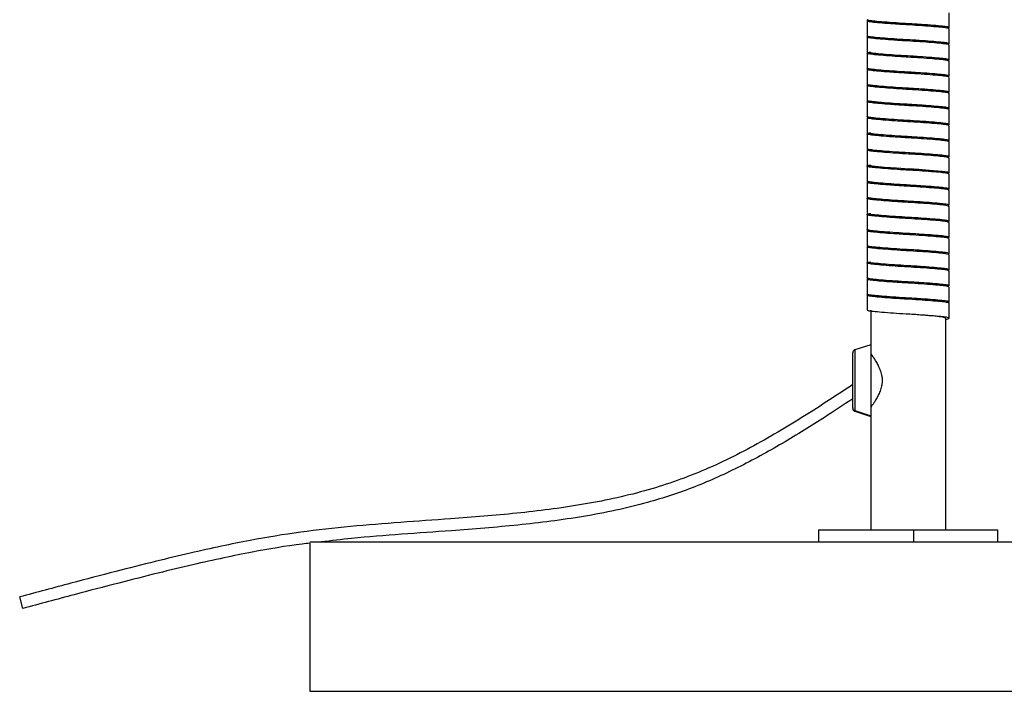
# Paper-space layout '_Frontal' of a CAD drawing. Header units: millimetres. Extents: x -180 to 180, y -27 to 403.
# Tile 1 of 3: x -149 to 16, y -27 to 85. Entities that reach past the tile are written whole.
import ezdxf

# ---------------------------------------------------------------- set-up
doc = ezdxf.new("R2010")
doc.units = ezdxf.units.MM

psp = doc.layouts.new('_Frontal')

# ---------------------------------------------------------------- linework, layer by layer
at = {"color": 7, "linetype": 'Continuous', "lineweight": 25}
for p, q in [((6.85, 84.03), (6.85, 86.53)), ((-6.85, 85.17), (-6.85, 82.67)), ((-6.85, 82.47), (-6.85, 79.97)), ((6.85, 81.32), (6.85, 83.82)), ((6.85, 78.62), (6.85, 81.12)), ((-6.85, 79.78), (-6.85, 77.28)), ((6.85, 75.93), (6.85, 78.43)), ((-6.85, 77.08), (-6.85, 74.58)), ((6.85, 73.22), (6.85, 75.72)), ((-6.85, 74.37), (-6.85, 71.87)), ((6.85, 70.52), (6.85, 73.02)), ((-6.85, 71.68), (-6.85, 69.18)), ((6.85, 67.83), (6.85, 70.33)), ((-6.85, 68.98), (-6.85, 66.48)), ((6.85, 65.12), (6.85, 67.62)), ((-6.85, 66.27), (-6.85, 63.77)), ((6.85, 62.42), (6.85, 64.92)), ((-6.85, 63.58), (-6.85, 61.07)), ((6.85, 59.73), (6.85, 62.23)), ((-6.85, 60.88), (-6.85, 58.38)), ((6.85, 57.03), (6.85, 59.53)), ((-6.85, 58.17), (-6.85, 55.67)), ((6.85, 54.32), (6.85, 56.82)), ((-6.85, 55.47), (-6.85, 52.97)), ((-6.85, 52.78), (-6.85, 50.28)), ((6.85, 51.63), (6.85, 54.13)), ((6.85, 48.93), (6.85, 51.43)), ((-6.85, 50.07), (-6.85, 47.57)), ((6.85, 46.22), (6.85, 48.72)), ((-6.85, 47.37), (-6.85, 44.87)), ((-6.85, 44.68), (-6.85, 42.18)), ((6.85, 43.52), (6.85, 46.02)), ((6.85, 40.83), (6.85, 43.33)), ((-6.85, 41.98), (-6.85, 39.48)), ((6.85, 38.12), (6.85, 40.62)), ((-6.85, 39.27), (-6.85, 36.77)), ((6.85, 35.42), (6.85, 37.92)), ((-6.25, 36.78), (-6.25, 0)), ((6.25, 35.42), (6.25, 0)), ((-9.25, 20.36), (-9.25, 29.64)), ((-6.25, 31), (-8.91, 30.11)), ((-8.91, 19.96), (-6.25, 19.09)), ((-8.91, 19.89), (-6.25, 19)), ((-15, 0), (15, 0)), ((0.89, 0), (0.89, -2)), ((15, -2), (15, 0)), ((-15, 0), (-15, -2)), ((-100, -2), (100, -2)), ((-100, -2.22), (-100, -27)), ((-147.99, -13.14), (-148.51, -11.21)), ((-100, -27), (100, -27))]:
    psp.add_line(p, q, dxfattribs=at)
at = {"color": 8, "linetype": 'Continuous', "lineweight": 25}
for p, q in [((-8.91, 30.11), (-8.91, 19.89)), ((-6.25, 20.57), (-6.2, 20.57))]:
    psp.add_line(p, q, dxfattribs=at)
at = {"color": 7, "linetype": 'Continuous', "lineweight": 25, "flags": 128}
psp.add_lwpolyline([(6.63, 59.64), (6.84, 59.7), (6.59, 59.85), (5.7, 59.97), (4.23, 60.11), (2.28, 60.26), (0.16, 60.39), (-1.96, 60.52), (-3.96, 60.67), (-5.52, 60.81), (-6.49, 60.93), (-6.85, 61.07), (-6.85, 61.07)], dxfattribs=at)
at = {"color": 7, "linetype": 'Continuous', "lineweight": 25}
for centre, radius, start, end in [((-8.75, 29.64), 0.5, 108.4349, 180), ((-8.76, 20.43), 0.493, 180.2611, 252.133), ((-8.75, 20.36), 0.5, 180, 251.5651)]:
    psp.add_arc(centre, radius, start, end, dxfattribs=at)
for points, knots in [([(6.8, 83.97), (6.82, 84.02), (6.87, 84.12), (6.05, 84.25), (4.68, 84.38), (2.82, 84.52), (0.68, 84.66), (-1.52, 84.79), (-3.58, 84.93), (-5.29, 85.08), (-6.4, 85.2), (-6.91, 85.3), (-6.81, 85.36), (-6.79, 85.38)], [0, 0, 0, 0, 0.099661, 0.196191, 0.292439, 0.392062, 0.489966, 0.585153, 0.684322, 0.783226, 0.878249, 0.976561, 1, 1, 1, 1]), ([(6.77, 83.82), (6.79, 83.84), (6.89, 83.9), (6.34, 84.01), (5.17, 84.13), (3.43, 84.28), (1.36, 84.42), (-0.85, 84.55), (-2.98, 84.69), (-4.81, 84.83), (-6.13, 84.96), (-6.88, 85.09), (-6.81, 85.19), (-6.77, 85.23)], [0, 0, 0, 0, 0.031143, 0.129212, 0.224404, 0.323572, 0.422606, 0.517716, 0.61599, 0.71559, 0.811518, 0.908516, 1, 1, 1, 1]), ([(-0.03, 84.5), (-0.83, 84.56), (-2.47, 84.66), (-4.52, 84.85), (-5.97, 85), (-6.15, 85.12), (-6.25, 85.17)], [0, 0, 0, 0, 0.246052, 0.501492, 0.746785, 1, 1, 1, 1]), ([(6.25, 84.03), (6.15, 84.08), (5.97, 84.2), (4.52, 84.35), (2.46, 84.54), (0.82, 84.65), (0.01, 84.7)], [0, 0, 0, 0, 0.252887, 0.497863, 0.752973, 1, 1, 1, 1]), ([(6.85, 81.12), (6.78, 81.17), (6.64, 81.27), (5.59, 81.39), (4.02, 81.53), (2.02, 81.68), (-0.17, 81.81), (-2.34, 81.94), (-4.29, 82.09), (-5.8, 82.23), (-6.68, 82.35), (-6.99, 82.46), (-6.79, 82.51), (-6.76, 82.52)], [0, 0, 0, 0, 0.099602, 0.195229, 0.293897, 0.39403, 0.49056, 0.587913, 0.68816, 0.786156, 0.882164, 0.982107, 1, 1, 1, 1]), ([(6.68, 81.22), (6.68, 81.22), (6.95, 81.27), (6.89, 81.37), (6.38, 81.51), (5.16, 81.63), (3.44, 81.78), (1.36, 81.92), (-0.85, 82.05), (-2.98, 82.19), (-4.81, 82.33), (-6.12, 82.46), (-6.82, 82.57), (-6.77, 82.65), (-6.76, 82.67)], [0, 0, 0, 0, 0.000126, 0.096808, 0.191949, 0.284297, 0.380503, 0.476579, 0.568848, 0.664186, 0.760812, 0.853874, 0.947975, 1, 1, 1, 1]), ([(0, 81.8), (-0.82, 81.85), (-2.46, 81.96), (-4.52, 82.15), (-5.97, 82.3), (-6.15, 82.42), (-6.25, 82.48)], [0, 0, 0, 0, 0.247913, 0.502723, 0.74741, 1, 1, 1, 1]), ([(6.25, 81.32), (6.15, 81.38), (5.97, 81.5), (4.52, 81.65), (2.47, 81.84), (0.78, 81.95), (-0.02, 82), (-0.03, 82)], [0, 0, 0, 0, 0.251792, 0.495707, 0.749713, 0.997191, 1, 1, 1, 1]), ([(6.77, 78.43), (6.77, 78.46), (6.76, 78.54), (5.96, 78.66), (4.56, 78.79), (2.66, 78.94), (0.51, 79.07), (-1.69, 79.2), (-3.73, 79.34), (-5.38, 79.49), (-6.5, 79.61), (-6.94, 79.75), (-6.83, 79.87), (-6.37, 79.93), (-6.25, 79.95)], [0, 0, 0, 0, 0.063501, 0.152335, 0.241681, 0.333805, 0.423979, 0.512141, 0.603951, 0.695146, 0.782929, 0.874046, 0.9659, 1, 1, 1, 1]), ([(6.75, 78.58), (6.79, 78.6), (6.97, 78.66), (6.58, 78.77), (5.6, 78.89), (4.01, 79.03), (2.02, 79.18), (-0.17, 79.31), (-2.34, 79.44), (-4.29, 79.59), (-5.78, 79.73), (-6.71, 79.84), (-6.77, 79.93), (-6.8, 79.98)], [0, 0, 0, 0, 0.028545, 0.128653, 0.224765, 0.323934, 0.424575, 0.521596, 0.619442, 0.720199, 0.818692, 0.915188, 1, 1, 1, 1]), ([(0, 79.1), (0, 79.1), (-0.79, 79.15), (-2.47, 79.26), (-4.52, 79.45), (-5.97, 79.6), (-6.15, 79.72), (-6.25, 79.78)], [0, 0, 0, 0, 0.000283, 0.248388, 0.503037, 0.74757, 1, 1, 1, 1]), ([(6.25, 78.62), (6.15, 78.68), (5.97, 78.8), (4.52, 78.95), (2.47, 79.14), (0.79, 79.25), (0, 79.3), (0, 79.3)], [0, 0, 0, 0, 0.252413, 0.49693, 0.751562, 0.999651, 1, 1, 1, 1]), ([(6.82, 75.88), (6.82, 75.93), (6.83, 76.03), (5.97, 76.16), (4.56, 76.29), (2.66, 76.44), (0.51, 76.57), (-1.69, 76.7), (-3.73, 76.84), (-5.4, 76.99), (-6.46, 77.11), (-6.93, 77.21), (-6.82, 77.27), (-6.8, 77.28)], [0, 0, 0, 0, 0.100372, 0.197233, 0.294653, 0.395102, 0.493424, 0.589552, 0.689658, 0.789093, 0.884809, 0.984159, 1, 1, 1, 1]), ([(6.76, 75.72), (6.79, 75.74), (6.86, 75.81), (6.27, 75.92), (5.05, 76.04), (3.28, 76.19), (1.19, 76.33), (-1.02, 76.46), (-3.13, 76.6), (-4.93, 76.75), (-6.21, 76.87), (-6.89, 77), (-6.8, 77.09), (-6.75, 77.13)], [0, 0, 0, 0, 0.038884, 0.136886, 0.232512, 0.332121, 0.431197, 0.526494, 0.625315, 0.725069, 0.820942, 0.918586, 1, 1, 1, 1]), ([(-0.01, 76.4), (-0.82, 76.45), (-2.46, 76.56), (-4.52, 76.75), (-5.97, 76.9), (-6.15, 77.02), (-6.25, 77.08)], [0, 0, 0, 0, 0.2473085, 0.502323, 0.7472073, 1, 1, 1, 1]), ([(6.25, 75.93), (6.15, 75.98), (5.97, 76.1), (4.52, 76.25), (2.46, 76.44), (0.81, 76.55), (0, 76.6)], [0, 0, 0, 0, 0.252573, 0.497244, 0.752037, 1, 1, 1, 1]), ([(6.82, 73.02), (6.83, 73.03), (6.95, 73.08), (6.51, 73.18), (5.51, 73.3), (3.87, 73.44), (1.86, 73.59), (-0.34, 73.72), (-2.5, 73.85), (-4.42, 74), (-5.9, 74.14), (-6.72, 74.26), (-7, 74.37), (-6.78, 74.42), (-6.75, 74.43)], [0, 0, 0, 0, 0.007988, 0.106866, 0.201914, 0.300369, 0.399887, 0.49559, 0.592837, 0.692583, 0.789702, 0.885509, 0.985064, 1, 1, 1, 1]), ([(6.71, 73.14), (6.79, 73.18), (6.95, 73.28), (6.29, 73.42), (5.05, 73.54), (3.28, 73.69), (1.19, 73.83), (-1.02, 73.96), (-3.13, 74.1), (-4.94, 74.25), (-6.2, 74.37), (-6.84, 74.48), (-6.78, 74.55), (-6.76, 74.58)], [0, 0, 0, 0, 0.097439, 0.192943, 0.286132, 0.383201, 0.479751, 0.572619, 0.668921, 0.766131, 0.85956, 0.954714, 1, 1, 1, 1]), ([(-0.01, 73.7), (-0.82, 73.75), (-2.46, 73.86), (-4.52, 74.05), (-5.97, 74.2), (-6.15, 74.32), (-6.25, 74.38)], [0, 0, 0, 0, 0.247279, 0.502304, 0.747197, 1, 1, 1, 1]), ([(6.25, 73.22), (6.15, 73.28), (5.97, 73.4), (4.52, 73.55), (2.47, 73.74), (0.79, 73.85), (-0.01, 73.9), (-0.01, 73.9)], [0, 0, 0, 0, 0.252211, 0.496531, 0.750959, 0.998849, 1, 1, 1, 1]), ([(-0.62, 71.04), (-1.02, 71.06), (-2.16, 71.13), (-3.87, 71.26), (-5.5, 71.4), (-6.53, 71.52), (-6.96, 71.63), (-6.79, 71.7), (-6.75, 71.71)], [0, 0, 0, 0, 0.110765, 0.318779, 0.524573, 0.723245, 0.929923, 1, 1, 1, 1]), ([(-0.03, 71.2), (-0.12, 71.21), (-0.94, 71.26), (-2.51, 71.35), (-4.43, 71.5), (-5.87, 71.64), (-6.74, 71.75), (-6.77, 71.84), (-6.79, 71.88)], [0, 0, 0, 0, 0.027956, 0.230693, 0.438638, 0.641108, 0.840842, 1, 1, 1, 1]), ([(0.01, 71), (0.01, 71), (-0.79, 71.05), (-2.47, 71.16), (-4.52, 71.35), (-5.97, 71.5), (-6.15, 71.62), (-6.25, 71.67)], [0, 0, 0, 0, 0.00119, 0.24907, 0.503488, 0.747799, 1, 1, 1, 1]), ([(6.25, 70.53), (6.15, 70.58), (5.97, 70.7), (4.52, 70.85), (2.47, 71.04), (0.79, 71.15), (-0.01, 71.2), (-0.01, 71.2)], [0, 0, 0, 0, 0.252201, 0.496512, 0.75093, 0.99881, 1, 1, 1, 1]), ([(6.79, 70.32), (6.77, 70.36), (6.74, 70.45), (5.87, 70.56), (4.43, 70.7), (2.51, 70.85), (0.94, 70.94), (0.12, 70.99), (0.03, 71)], [0, 0, 0, 0, 0.159158, 0.358892, 0.561362, 0.769307, 0.972044, 1, 1, 1, 1]), ([(6.64, 70.44), (6.74, 70.47), (6.98, 70.55), (6.54, 70.68), (5.5, 70.8), (3.87, 70.94), (2.16, 71.07), (1.02, 71.14), (0.62, 71.16)], [0, 0, 0, 0, 0.134465, 0.326833, 0.511748, 0.703293, 0.896905, 1, 1, 1, 1]), ([(6.67, 67.75), (6.73, 67.76), (6.99, 67.82), (6.73, 67.94), (5.89, 68.06), (4.42, 68.2), (2.5, 68.35), (0.34, 68.48), (-1.86, 68.61), (-3.87, 68.76), (-5.51, 68.9), (-6.51, 69.02), (-6.95, 69.12), (-6.83, 69.17), (-6.82, 69.18)], [0, 0, 0, 0, 0.030321, 0.128322, 0.222632, 0.318234, 0.416422, 0.51215, 0.606359, 0.704322, 0.801239, 0.894803, 0.992137, 1, 1, 1, 1]), ([(6.76, 67.62), (6.78, 67.65), (6.84, 67.72), (6.2, 67.83), (4.94, 67.95), (3.13, 68.1), (1.02, 68.24), (-1.19, 68.37), (-3.28, 68.51), (-5.05, 68.66), (-6.28, 68.78), (-6.91, 68.91), (-6.79, 68.99), (-6.74, 69.02)], [0, 0, 0, 0, 0.0465767, 0.1444436, 0.2405356, 0.3405171, 0.4395639, 0.5350794, 0.6343812, 0.7342178, 0.830063, 0.928289, 1, 1, 1, 1]), ([(0.01, 68.3), (0.01, 68.3), (-0.79, 68.35), (-2.47, 68.46), (-4.52, 68.65), (-5.97, 68.8), (-6.15, 68.92), (-6.25, 68.97)], [0, 0, 0, 0, 0.001151, 0.249041, 0.503469, 0.747789, 1, 1, 1, 1]), ([(6.25, 67.83), (6.15, 67.88), (5.97, 68), (4.52, 68.15), (2.46, 68.34), (0.82, 68.45), (0.01, 68.5)], [0, 0, 0, 0, 0.2528025, 0.4976964, 0.7527209, 1, 1, 1, 1]), ([(6.8, 64.92), (6.82, 64.93), (6.93, 64.99), (6.46, 65.09), (5.4, 65.21), (3.73, 65.36), (1.69, 65.5), (-0.51, 65.63), (-2.66, 65.76), (-4.56, 65.91), (-5.97, 66.04), (-6.81, 66.17), (-6.89, 66.32), (-6.65, 66.42), (-6.25, 66.46), (-6.25, 66.46)], [0, 0, 0, 0, 0.014414, 0.104816, 0.19191, 0.282389, 0.373477, 0.460947, 0.550413, 0.641814, 0.730459, 0.818595, 0.909927, 0.999802, 1, 1, 1, 1]), ([(6.74, 65.05), (6.81, 65.1), (6.92, 65.19), (6.21, 65.33), (4.93, 65.45), (3.13, 65.6), (1.02, 65.74), (-1.19, 65.87), (-3.28, 66.01), (-5.05, 66.16), (-6.27, 66.28), (-6.86, 66.39), (-6.79, 66.46), (-6.76, 66.48)], [0, 0, 0, 0, 0.098193, 0.194053, 0.288175, 0.386106, 0.483122, 0.576679, 0.673945, 0.771735, 0.865615, 0.961827, 1, 1, 1, 1]), ([(0, 65.6), (-0.81, 65.65), (-2.46, 65.76), (-4.52, 65.95), (-5.97, 66.1), (-6.15, 66.22), (-6.25, 66.28)], [0, 0, 0, 0, 0.247963, 0.502756, 0.747427, 1, 1, 1, 1]), ([(6.25, 65.12), (6.15, 65.18), (5.97, 65.3), (4.52, 65.45), (2.46, 65.64), (0.82, 65.75), (0.01, 65.8)], [0, 0, 0, 0, 0.252793, 0.497677, 0.752692, 1, 1, 1, 1]), ([(6.8, 62.22), (6.77, 62.27), (6.71, 62.36), (5.78, 62.47), (4.29, 62.61), (2.34, 62.76), (0.17, 62.89), (-2.02, 63.02), (-4.01, 63.17), (-5.6, 63.31), (-6.59, 63.43), (-6.98, 63.55), (-6.75, 63.62), (-6.67, 63.65)], [0, 0, 0, 0, 0.083026, 0.17749, 0.273909, 0.372544, 0.468331, 0.563309, 0.661831, 0.758912, 0.853, 0.951, 1, 1, 1, 1]), ([(6.59, 62.3), (6.73, 62.35), (6.99, 62.45), (6.49, 62.59), (5.39, 62.71), (3.73, 62.86), (1.69, 63), (-0.51, 63.13), (-2.66, 63.26), (-4.56, 63.41), (-5.96, 63.54), (-6.76, 63.66), (-6.77, 63.74), (-6.77, 63.77)], [0, 0, 0, 0, 0.095096, 0.18943, 0.280313, 0.374727, 0.469778, 0.561052, 0.65441, 0.749786, 0.842287, 0.934257, 1, 1, 1, 1]), ([(0, 62.9), (0, 62.9), (-0.79, 62.95), (-2.47, 63.06), (-4.52, 63.25), (-5.97, 63.4), (-6.15, 63.52), (-6.25, 63.58)], [0, 0, 0, 0, 0.000349, 0.248438, 0.50307, 0.747587, 1, 1, 1, 1]), ([(6.25, 62.43), (6.15, 62.48), (5.97, 62.6), (4.52, 62.75), (2.47, 62.94), (0.79, 63.05), (0, 63.1), (0, 63.1)], [0, 0, 0, 0, 0.25243, 0.496963, 0.751612, 0.999717, 1, 1, 1, 1]), ([(6.76, 59.53), (6.77, 59.55), (6.82, 59.63), (6.12, 59.74), (4.81, 59.87), (2.98, 60.01), (0.85, 60.15), (-1.36, 60.28), (-3.44, 60.42), (-5.16, 60.57), (-6.37, 60.69), (-6.92, 60.83), (-6.88, 60.95), (-6.41, 61.02), (-6.25, 61.05)], [0, 0, 0, 0, 0.04956, 0.139202, 0.227855, 0.319902, 0.410723, 0.498621, 0.590145, 0.681792, 0.769765, 0.860397, 0.952499, 1, 1, 1, 1]), ([(0.03, 60.2), (0.02, 60.2), (-0.78, 60.25), (-2.47, 60.36), (-4.52, 60.55), (-5.97, 60.7), (-6.15, 60.82), (-6.25, 60.88)], [0, 0, 0, 0, 0.002809, 0.250287, 0.504293, 0.748208, 1, 1, 1, 1]), ([(6.25, 59.73), (6.15, 59.78), (5.97, 59.9), (4.52, 60.05), (2.46, 60.24), (0.82, 60.35), (0, 60.4)], [0, 0, 0, 0, 0.25259, 0.497277, 0.752087, 1, 1, 1, 1]), ([(6.79, 56.82), (6.81, 56.84), (6.91, 56.9), (6.4, 57), (5.29, 57.12), (3.58, 57.27), (1.52, 57.41), (-0.68, 57.54), (-2.82, 57.68), (-4.68, 57.82), (-6.05, 57.95), (-6.86, 58.08), (-6.82, 58.18), (-6.8, 58.23)], [0, 0, 0, 0, 0.0234651, 0.1218875, 0.217017, 0.3160318, 0.4153128, 0.5106065, 0.6086202, 0.7083551, 0.8047106, 0.9013489, 1, 1, 1, 1]), ([(6.77, 56.96), (6.81, 57.01), (6.9, 57.1), (6.13, 57.24), (4.81, 57.37), (2.98, 57.51), (0.85, 57.65), (-1.36, 57.78), (-3.43, 57.92), (-5.17, 58.07), (-6.34, 58.19), (-6.89, 58.3), (-6.79, 58.36), (-6.77, 58.38)], [0, 0, 0, 0, 0.0989341, 0.1951369, 0.2902782, 0.3890616, 0.4865294, 0.5808592, 0.6790817, 0.7774363, 0.8718475, 0.9691127, 1, 1, 1, 1]), ([(-0.01, 57.5), (-0.82, 57.55), (-2.46, 57.66), (-4.52, 57.85), (-5.97, 58), (-6.15, 58.12), (-6.25, 58.17)], [0, 0, 0, 0, 0.247027, 0.502137, 0.747113, 1, 1, 1, 1]), ([(6.25, 57.02), (6.15, 57.08), (5.97, 57.2), (4.52, 57.35), (2.47, 57.54), (0.83, 57.64), (0.03, 57.7)], [0, 0, 0, 0, 0.253215, 0.498508, 0.753948, 1, 1, 1, 1]), ([(6.82, 54.12), (6.78, 54.17), (6.68, 54.26), (5.69, 54.38), (4.16, 54.52), (2.18, 54.67), (0, 54.8), (-2.18, 54.93), (-4.15, 55.08), (-5.71, 55.22), (-6.63, 55.34), (-6.98, 55.45), (-6.79, 55.51), (-6.76, 55.52)], [0, 0, 0, 0, 0.092316, 0.188416, 0.287086, 0.387623, 0.484874, 0.582126, 0.682663, 0.781333, 0.877433, 0.97755, 1, 1, 1, 1]), ([(6.64, 54.21), (6.75, 54.26), (6.98, 54.36), (6.43, 54.5), (5.28, 54.62), (3.58, 54.77), (1.52, 54.91), (-0.68, 55.04), (-2.82, 55.18), (-4.69, 55.32), (-6.04, 55.45), (-6.79, 55.57), (-6.77, 55.64), (-6.76, 55.67)], [0, 0, 0, 0, 0.0959061, 0.1906616, 0.2822468, 0.3775725, 0.4731546, 0.5648979, 0.6592598, 0.7552789, 0.8480444, 0.9410823, 1, 1, 1, 1]), ([(0, 54.8), (-0.39, 54.82), (-0.79, 54.85), (-1.59, 54.91), (-1.99, 54.94), (-2.76, 54.99), (-3.13, 55.03), (-3.83, 55.09), (-4.15, 55.11), (-4.73, 55.17), (-4.99, 55.2), (-5.31, 55.24), (-5.41, 55.25), (-5.6, 55.27), (-5.69, 55.29), (-5.92, 55.33), (-6.04, 55.36), (-6.21, 55.41), (-6.25, 55.44), (-6.25, 55.48)], [0, 0, 0, 0, 0.125, 0.125, 0.25, 0.25, 0.375, 0.375, 0.5, 0.5, 0.625, 0.625, 0.6875, 0.6875, 0.75, 0.75, 0.875, 0.875, 1, 1, 1, 1]), ([(6.25, 54.33), (6.15, 54.38), (5.97, 54.5), (4.52, 54.65), (2.47, 54.84), (0.79, 54.95), (-0.01, 55), (-0.01, 55)], [0, 0, 0, 0, 0.252117, 0.496347, 0.750679, 0.998477, 1, 1, 1, 1]), ([(6.76, 51.43), (6.77, 51.46), (6.79, 51.53), (6.04, 51.65), (4.69, 51.78), (2.82, 51.92), (0.68, 52.06), (-1.52, 52.19), (-3.58, 52.33), (-5.27, 52.48), (-6.44, 52.6), (-6.93, 52.74), (-6.86, 52.86), (-6.39, 52.93), (-6.25, 52.95)], [0, 0, 0, 0, 0.056524, 0.145782, 0.234779, 0.326897, 0.417425, 0.505442, 0.597141, 0.688593, 0.776458, 0.867364, 0.959374, 1, 1, 1, 1]), ([(6.61, 51.53), (6.71, 51.56), (6.99, 51.63), (6.65, 51.76), (5.7, 51.88), (4.15, 52.02), (2.18, 52.17), (0, 52.3), (-2.18, 52.43), (-4.16, 52.58), (-5.69, 52.72), (-6.68, 52.84), (-6.78, 52.93), (-6.82, 52.98)], [0, 0, 0, 0, 0.055317, 0.152068, 0.244937, 0.34029, 0.437446, 0.531428, 0.625409, 0.722566, 0.817919, 0.910788, 1, 1, 1, 1]), ([(0.01, 52.1), (0.01, 52.1), (-0.79, 52.15), (-2.47, 52.26), (-4.52, 52.45), (-5.97, 52.6), (-6.15, 52.72), (-6.25, 52.78)], [0, 0, 0, 0, 0.001523, 0.249321, 0.503653, 0.747883, 1, 1, 1, 1]), ([(6.25, 51.63), (6.25, 51.66), (6.21, 51.69), (6.04, 51.74), (5.92, 51.77), (5.69, 51.81), (5.6, 51.83), (5.41, 51.85), (5.31, 51.86), (4.99, 51.9), (4.73, 51.93), (4.15, 51.99), (3.83, 52.01), (3.13, 52.07), (2.76, 52.11), (1.99, 52.16), (1.59, 52.19), (0.79, 52.25), (0.39, 52.28), (0, 52.3)], [0, 0, 0, 0, 0.125, 0.125, 0.25, 0.25, 0.3125, 0.3125, 0.375, 0.375, 0.5, 0.5, 0.625, 0.625, 0.75, 0.75, 0.875, 0.875, 1, 1, 1, 1]), ([(6.8, 48.87), (6.82, 48.92), (6.87, 49.02), (6.05, 49.15), (4.68, 49.28), (2.82, 49.42), (0.68, 49.56), (-1.52, 49.69), (-3.58, 49.83), (-5.29, 49.98), (-6.4, 50.1), (-6.91, 50.2), (-6.81, 50.26), (-6.79, 50.28)], [0, 0, 0, 0, 0.0996611, 0.1961912, 0.2924387, 0.3920619, 0.4899657, 0.5851526, 0.6843224, 0.7832262, 0.8782491, 0.9765612, 1, 1, 1, 1]), ([(6.77, 48.72), (6.79, 48.74), (6.89, 48.8), (6.34, 48.91), (5.17, 49.03), (3.43, 49.18), (1.36, 49.32), (-0.85, 49.45), (-2.98, 49.59), (-4.81, 49.73), (-6.13, 49.86), (-6.88, 49.99), (-6.81, 50.09), (-6.77, 50.13)], [0, 0, 0, 0, 0.031143, 0.129212, 0.224404, 0.323572, 0.422606, 0.517716, 0.61599, 0.71559, 0.811518, 0.908516, 1, 1, 1, 1]), ([(-0.03, 49.4), (-0.83, 49.46), (-2.47, 49.56), (-4.52, 49.75), (-5.97, 49.9), (-6.15, 50.02), (-6.25, 50.08)], [0, 0, 0, 0, 0.246052, 0.501492, 0.746785, 1, 1, 1, 1]), ([(6.25, 48.92), (6.15, 48.98), (5.97, 49.1), (4.52, 49.25), (2.46, 49.44), (0.82, 49.55), (0.01, 49.6)], [0, 0, 0, 0, 0.252887, 0.497863, 0.752973, 1, 1, 1, 1]), ([(6.85, 46.02), (6.78, 46.07), (6.64, 46.17), (5.59, 46.29), (4.02, 46.43), (2.02, 46.58), (-0.17, 46.71), (-2.34, 46.84), (-4.29, 46.99), (-5.8, 47.13), (-6.68, 47.25), (-6.99, 47.36), (-6.79, 47.41), (-6.76, 47.42)], [0, 0, 0, 0, 0.099602, 0.195229, 0.293897, 0.39403, 0.49056, 0.587913, 0.68816, 0.786156, 0.882164, 0.982107, 1, 1, 1, 1]), ([(6.68, 46.12), (6.68, 46.12), (6.95, 46.17), (6.89, 46.27), (6.38, 46.41), (5.16, 46.53), (3.44, 46.68), (1.36, 46.82), (-0.85, 46.95), (-2.98, 47.09), (-4.81, 47.23), (-6.12, 47.36), (-6.82, 47.47), (-6.77, 47.55), (-6.76, 47.57)], [0, 0, 0, 0, 0.0001264, 0.0968085, 0.1919486, 0.2842971, 0.3805027, 0.4765792, 0.5688481, 0.6641864, 0.7608116, 0.8538742, 0.9479751, 1, 1, 1, 1]), ([(0, 46.7), (-0.82, 46.75), (-2.46, 46.86), (-4.52, 47.05), (-5.97, 47.2), (-6.15, 47.32), (-6.25, 47.38)], [0, 0, 0, 0, 0.247913, 0.502723, 0.74741, 1, 1, 1, 1]), ([(6.25, 46.23), (6.15, 46.28), (5.97, 46.4), (4.52, 46.55), (2.47, 46.74), (0.78, 46.85), (-0.02, 46.9), (-0.03, 46.9)], [0, 0, 0, 0, 0.251792, 0.495707, 0.749713, 0.997191, 1, 1, 1, 1]), ([(6.77, 43.33), (6.77, 43.36), (6.76, 43.44), (5.96, 43.56), (4.56, 43.69), (2.66, 43.84), (0.51, 43.97), (-1.69, 44.1), (-3.73, 44.24), (-5.38, 44.39), (-6.5, 44.51), (-6.94, 44.65), (-6.83, 44.77), (-6.37, 44.83), (-6.25, 44.85)], [0, 0, 0, 0, 0.063501, 0.152335, 0.241681, 0.333805, 0.423979, 0.512141, 0.603951, 0.695146, 0.782929, 0.874046, 0.9659, 1, 1, 1, 1]), ([(6.75, 43.48), (6.79, 43.5), (6.97, 43.56), (6.58, 43.67), (5.6, 43.79), (4.01, 43.93), (2.02, 44.08), (-0.17, 44.21), (-2.34, 44.34), (-4.29, 44.49), (-5.78, 44.63), (-6.71, 44.74), (-6.77, 44.83), (-6.8, 44.88)], [0, 0, 0, 0, 0.028545, 0.128653, 0.224765, 0.323934, 0.424575, 0.521596, 0.619442, 0.720199, 0.818692, 0.915188, 1, 1, 1, 1]), ([(0, 44), (0, 44), (-0.79, 44.05), (-2.47, 44.16), (-4.52, 44.35), (-5.97, 44.5), (-6.15, 44.62), (-6.25, 44.67)], [0, 0, 0, 0, 0.000283, 0.248388, 0.503037, 0.74757, 1, 1, 1, 1]), ([(6.25, 43.52), (6.15, 43.58), (5.97, 43.7), (4.52, 43.85), (2.47, 44.04), (0.79, 44.15), (0, 44.2), (0, 44.2)], [0, 0, 0, 0, 0.252413, 0.49693, 0.751562, 0.999651, 1, 1, 1, 1]), ([(6.82, 40.78), (6.82, 40.83), (6.83, 40.93), (5.97, 41.06), (4.56, 41.19), (2.66, 41.34), (0.51, 41.47), (-1.69, 41.6), (-3.73, 41.74), (-5.4, 41.89), (-6.46, 42.01), (-6.93, 42.11), (-6.82, 42.17), (-6.8, 42.18)], [0, 0, 0, 0, 0.100372, 0.197233, 0.294653, 0.395102, 0.493424, 0.589552, 0.689658, 0.789093, 0.884809, 0.984159, 1, 1, 1, 1]), ([(6.76, 40.62), (6.79, 40.64), (6.86, 40.71), (6.27, 40.82), (5.05, 40.94), (3.28, 41.09), (1.19, 41.23), (-1.02, 41.36), (-3.13, 41.5), (-4.93, 41.65), (-6.21, 41.77), (-6.89, 41.9), (-6.8, 41.99), (-6.75, 42.03)], [0, 0, 0, 0, 0.038884, 0.136886, 0.232512, 0.332121, 0.431197, 0.526494, 0.625315, 0.725069, 0.820942, 0.918586, 1, 1, 1, 1]), ([(-0.01, 41.3), (-0.82, 41.35), (-2.46, 41.46), (-4.52, 41.65), (-5.97, 41.8), (-6.15, 41.92), (-6.25, 41.97)], [0, 0, 0, 0, 0.247308, 0.502323, 0.747207, 1, 1, 1, 1]), ([(6.25, 40.83), (6.15, 40.88), (5.97, 41), (4.52, 41.15), (2.46, 41.34), (0.81, 41.45), (0, 41.5)], [0, 0, 0, 0, 0.252573, 0.497244, 0.752037, 1, 1, 1, 1]), ([(6.82, 37.92), (6.83, 37.93), (6.95, 37.98), (6.51, 38.08), (5.51, 38.2), (3.87, 38.34), (1.86, 38.49), (-0.34, 38.62), (-2.5, 38.75), (-4.42, 38.9), (-5.9, 39.04), (-6.72, 39.16), (-7, 39.27), (-6.78, 39.32), (-6.75, 39.33)], [0, 0, 0, 0, 0.007988, 0.106866, 0.201914, 0.300369, 0.399887, 0.49559, 0.592837, 0.692583, 0.789702, 0.885509, 0.985064, 1, 1, 1, 1]), ([(6.71, 38.04), (6.79, 38.08), (6.95, 38.18), (6.29, 38.32), (5.05, 38.44), (3.28, 38.59), (1.19, 38.73), (-1.02, 38.86), (-3.13, 39), (-4.94, 39.15), (-6.2, 39.27), (-6.84, 39.38), (-6.78, 39.45), (-6.76, 39.48)], [0, 0, 0, 0, 0.097439, 0.192943, 0.286132, 0.383201, 0.479751, 0.572619, 0.668921, 0.766131, 0.85956, 0.954714, 1, 1, 1, 1]), ([(-0.01, 38.6), (-0.82, 38.65), (-2.46, 38.76), (-4.52, 38.95), (-5.97, 39.1), (-6.15, 39.22), (-6.25, 39.28)], [0, 0, 0, 0, 0.247279, 0.502304, 0.747197, 1, 1, 1, 1]), ([(6.25, 38.12), (6.15, 38.18), (5.97, 38.3), (4.52, 38.45), (2.47, 38.64), (0.79, 38.75), (-0.01, 38.8), (-0.01, 38.8)], [0, 0, 0, 0, 0.252211, 0.496531, 0.750959, 0.998849, 1, 1, 1, 1]), ([(6.25, 35.25), (6.36, 35.27), (6.81, 35.32), (6.94, 35.44), (6.56, 35.58), (5.49, 35.7), (3.88, 35.84), (1.86, 35.99), (-0.34, 36.12), (-2.5, 36.25), (-4.43, 36.4), (-5.87, 36.54), (-6.74, 36.65), (-6.77, 36.74), (-6.79, 36.78)], [0, 0, 0, 0, 0.0278777, 0.1195175, 0.2107888, 0.2985245, 0.3894055, 0.4812671, 0.5696075, 0.6593735, 0.7514452, 0.841093, 0.9295293, 1, 1, 1, 1]), ([(6.25, 35.42), (6.15, 35.48), (5.97, 35.6), (4.52, 35.75), (2.47, 35.94), (0.79, 36.05), (-0.01, 36.1), (-0.01, 36.1)], [0, 0, 0, 0, 0.252201, 0.496512, 0.75093, 0.99881, 1, 1, 1, 1]), ([(-6.25, 29.5), (-6.25, 29.5), (-6.25, 29.5), (-6.24, 29.49), (-6.23, 29.47), (-6.21, 29.44), (-6.19, 29.41), (-6.16, 29.37), (-6.12, 29.32), (-6.09, 29.27), (-6.04, 29.21), (-5.97, 29.11), (-5.87, 28.95), (-5.71, 28.72), (-5.55, 28.46), (-5.31, 28.08), (-5.07, 27.63), (-4.84, 27.15), (-4.67, 26.75), (-4.53, 26.34), (-4.44, 25.96), (-4.38, 25.61), (-4.34, 25.31), (-4.34, 25.1), (-4.34, 25)], [0, 0, 0, 0, 0.024666, 0.049299, 0.073939, 0.098626, 0.123398, 0.148296, 0.173356, 0.198616, 0.224113, 0.249883, 0.311976, 0.375167, 0.437475, 0.500217, 0.62486, 0.688486, 0.749991, 0.813729, 0.874832, 0.917178, 0.958776, 1, 1, 1, 1]), ([(-4.34, 25), (-4.34, 24.94), (-4.34, 24.82), (-4.35, 24.63), (-4.37, 24.45), (-4.4, 24.27), (-4.45, 24), (-4.54, 23.65), (-4.68, 23.24), (-4.84, 22.85), (-5.07, 22.36), (-5.38, 21.81), (-5.66, 21.35), (-5.87, 21.05), (-6.01, 20.85), (-6.12, 20.68), (-6.19, 20.58), (-6.23, 20.53), (-6.25, 20.5), (-6.25, 20.5), (-6.25, 20.5)], [0, 0, 0, 0, 0.0247687, 0.049618, 0.0746311, 0.0998895, 0.1254727, 0.1868187, 0.250836, 0.3121522, 0.3755845, 0.5005737, 0.6256263, 0.6884991, 0.7502978, 0.8223537, 0.8931302, 0.928861, 0.9644444, 1, 1, 1, 1]), ([(-9.25, 24.31), (-11.56, 22.79), (-16.79, 19.34), (-25.09, 14.32), (-34.34, 9.67), (-44.21, 6.27), (-54.62, 4.08), (-65.47, 2.71), (-75.57, 1.92), (-84.85, 1.28), (-93.21, 0.61), (-101.61, -0.31), (-108.8, -1.49), (-114.94, -2.73), (-120.22, -3.91), (-126.1, -5.33), (-132.74, -7.02), (-140.3, -9), (-145.65, -10.44), (-148.51, -11.21)], [0, 0, 0, 0, 0.057046, 0.129226, 0.200039, 0.269997, 0.34391, 0.419064, 0.495347, 0.553, 0.610749, 0.668377, 0.727297, 0.760844, 0.797681, 0.838917, 0.885651, 0.938981, 1, 1, 1, 1]), ([(-9.25, 21.91), (-10.61, 21.02), (-14.34, 18.56), (-20.52, 14.7), (-27.91, 10.59), (-35.56, 7.1), (-44.34, 4.2), (-54.26, 2.11), (-65.24, 0.73), (-75.41, -0.07), (-84.68, -0.72), (-91.95, -1.26), (-96.41, -1.8), (-98.11, -2)], [0, 0, 0, 0, 0.052123, 0.143133, 0.233427, 0.322974, 0.412126, 0.529166, 0.647344, 0.766489, 0.856043, 0.945325, 1, 1, 1, 1]), ([(-100, -2.22), (-100.42, -2.26), (-103.65, -2.62), (-108.45, -3.47), (-114.53, -4.68), (-119.78, -5.86), (-125.63, -7.27), (-132.24, -8.95), (-139.78, -10.93), (-145.13, -12.37), (-147.99, -13.14)], [0, 0, 0, 0, 0.025919, 0.197972, 0.29611, 0.404074, 0.525165, 0.66267, 0.81986, 1, 1, 1, 1])]:
    psp.add_open_spline(points, degree=3, knots=knots, dxfattribs=at)

doc.saveas('drawing.dxf')
